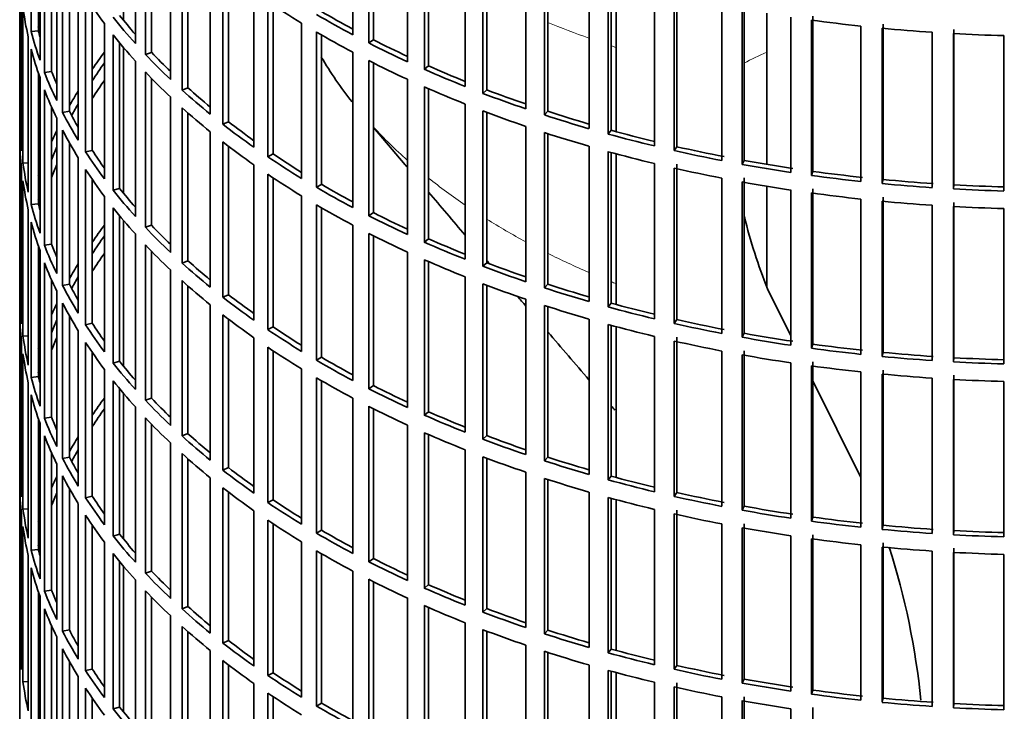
# Model space of a CAD drawing. Header units: millimetres. Extents: x 325 to 1200, y -2135 to 1831.
# Tile 3 of 21: x 907 to 1044, y -1979 to -1882. Entities that reach past the tile are written whole.
import ezdxf

# ---------------------------------------------------------------- set-up
doc = ezdxf.new("R2010")
doc.units = ezdxf.units.MM
for name, color, linetype in [('VSI184-254_GIUNT', 7, 'Continuous'), ('VSI344-454_FILTR', 7, 'Continuous'), ('VSI344-454_SUPPO', 7, 'Continuous')]:
    doc.layers.add(name, color=color, linetype=linetype)

# ---------------------------------------------------------------- blocks, each defined once
blk = doc.blocks.new('SE4')
at = {"layer": 'VSI184-254_GIUNT', "color": 7, "linetype": 'Continuous', "lineweight": 35}
for p, q in [((1011.12, -1881.49), (1011.12, -1902.52)), ((1011.12, -1905.57), (1011.12, -1919.59))]:
    blk.add_line(p, q, dxfattribs=at)
at = {"layer": 'VSI344-454_FILTR', "color": 7, "linetype": 'Continuous', "lineweight": 35}
for p, q in [((907.12, -1740.81), (907.12, -1980.86)), ((908.73, -1884.03), (908.73, -1862.39)), ((923.23, -1885.7), (923.23, -1864.06)), ((953.5, -1884.47), (953.5, -1862.83)), ((955.72, -1885.62), (955.72, -1863.98)), ((956.36, -1885.18), (956.36, -1864.31)), ((909.72, -1883.93), (909.72, -1865.7)), ((909.96, -1888.03), (909.96, -1866.39)), ((924.63, -1887.22), (924.63, -1865.58)), ((925.49, -1886.93), (925.49, -1866.48)), ((961.1, -1888.23), (961.1, -1866.59)), ((910.58, -1889.72), (910.58, -1868.08)), ((963.46, -1889.29), (963.46, -1867.65)), ((964.04, -1888.82), (964.04, -1867.91)), ((928.14, -1890.73), (928.14, -1869.1)), ((911.55, -1889.58), (911.55, -1870.43)), ((929.72, -1892.19), (929.72, -1870.56)), ((969.15, -1891.68), (969.15, -1870.04)), ((971.62, -1892.64), (971.62, -1871)), ((912.28, -1893.66), (912.28, -1872.02)), ((930.55, -1891.87), (930.55, -1871.3)), ((972.15, -1892.15), (972.15, -1871.2)), ((913.1, -1895.31), (913.1, -1873.68)), ((977.59, -1894.79), (977.59, -1873.15)), ((907.13, -1896.6), (907.13, -1874.96)), ((933.66, -1895.56), (933.66, -1873.92)), ((980.17, -1895.65), (980.17, -1874.02)), ((980.64, -1895.14), (980.64, -1874.17)), ((914.05, -1895.13), (914.05, -1875.45)), ((935.41, -1896.95), (935.41, -1875.32)), ((936.2, -1896.6), (936.2, -1875.92)), ((986.38, -1897.56), (986.38, -1875.92)), ((915.27, -1899.18), (915.27, -1877.54)), ((989.06, -1898.31), (989.06, -1876.68)), ((989.47, -1897.79), (989.47, -1876.79)), ((907.38, -1900.66), (907.38, -1879.02)), ((916.29, -1900.79), (916.29, -1879.16)), ((939.74, -1900.16), (939.74, -1878.52)), ((995.49, -1899.97), (995.49, -1878.33)), ((998.25, -1900.61), (998.25, -1878.97)), ((998.59, -1900.07), (998.59, -1878.43)), ((917.22, -1900.58), (917.22, -1880.54)), ((941.66, -1901.47), (941.66, -1879.84)), ((942.4, -1901.09), (942.4, -1880.33)), ((1004.86, -1902), (1004.86, -1880.36)), ((1007.98, -1901.98), (1007.98, -1880.34)), ((907.58, -1902.37), (907.58, -1880.74)), ((1007.7, -1902.53), (1007.7, -1880.9)), ((1017.56, -1903.5), (1017.56, -1881.87)), ((918.93, -1904.56), (918.93, -1882.92)), ((946.37, -1904.49), (946.37, -1882.86)), ((1014.46, -1903.65), (1014.46, -1882.02)), ((1017.36, -1904.07), (1017.36, -1882.43)), ((1024.24, -1904.91), (1024.24, -1883.28)), ((1027.31, -1904.64), (1027.31, -1883)), ((909.72, -1883.93), (908.73, -1884.03)), ((920.14, -1906.13), (920.14, -1884.5)), ((948.44, -1905.73), (948.44, -1884.09)), ((949.13, -1905.32), (949.13, -1884.5)), ((1027.17, -1905.21), (1027.17, -1883.58)), ((1034.14, -1905.78), (1034.14, -1884.14)), ((1037.11, -1905.96), (1037.11, -1884.32)), ((1037.18, -1905.38), (1037.18, -1883.74)), ((1044.12, -1906.24), (1044.12, -1884.6)), ((908.32, -1906.41), (908.32, -1884.78)), ((921.04, -1905.88), (921.04, -1885.61)), ((956.36, -1885.18), (955.72, -1885.62)), ((908.73, -1908.12), (908.73, -1886.48)), ((925.49, -1886.93), (924.63, -1887.22)), ((953.5, -1908.55), (953.5, -1886.92)), ((923.23, -1909.78), (923.23, -1888.15)), ((955.72, -1909.71), (955.72, -1888.07)), ((956.36, -1909.26), (956.36, -1888.39)), ((964.04, -1888.82), (963.46, -1889.29)), ((909.72, -1908.02), (909.72, -1889.79)), ((911.55, -1889.58), (910.58, -1889.72)), ((924.63, -1911.3), (924.63, -1889.67)), ((909.96, -1912.12), (909.96, -1890.48)), ((925.49, -1911.01), (925.49, -1890.57)), ((961.1, -1912.32), (961.1, -1890.68)), ((910.58, -1913.8), (910.58, -1892.17)), ((930.55, -1891.87), (929.72, -1892.19)), ((963.46, -1913.38), (963.46, -1891.74)), ((964.04, -1912.91), (964.04, -1892)), ((972.15, -1892.15), (971.62, -1892.64)), ((928.14, -1914.82), (928.14, -1893.18)), ((969.15, -1915.76), (969.15, -1894.13)), ((911.55, -1913.66), (911.55, -1894.51)), ((914.05, -1895.13), (913.1, -1895.31)), ((929.72, -1916.28), (929.72, -1894.64)), ((930.55, -1915.96), (930.55, -1895.38)), ((971.62, -1916.73), (971.62, -1895.09)), ((972.15, -1916.24), (972.15, -1895.29)), ((980.64, -1895.14), (980.17, -1895.65)), ((907.38, -1896.59), (907.13, -1896.6)), ((912.28, -1917.74), (912.28, -1896.11)), ((936.2, -1896.6), (935.41, -1896.95)), ((913.1, -1919.4), (913.1, -1897.76)), ((933.66, -1919.65), (933.66, -1898.01)), ((977.59, -1918.88), (977.59, -1897.24)), ((980.17, -1919.74), (980.17, -1898.1)), ((980.64, -1919.23), (980.64, -1898.25)), ((989.47, -1897.79), (989.06, -1898.31)), ((907.13, -1920.68), (907.13, -1899.05)), ((914.05, -1919.22), (914.05, -1899.53)), ((935.41, -1921.04), (935.41, -1899.4)), ((917.22, -1900.58), (916.29, -1900.79)), ((936.2, -1920.69), (936.2, -1900.01)), ((942.4, -1901.09), (941.66, -1901.47)), ((986.38, -1921.65), (986.38, -1900.01)), ((989.06, -1922.4), (989.06, -1900.76)), ((989.47, -1921.87), (989.47, -1900.88)), ((998.59, -1900.07), (998.25, -1900.61)), ((908.32, -1902.33), (907.58, -1902.37)), ((915.27, -1923.26), (915.27, -1901.62)), ((995.49, -1924.05), (995.49, -1902.42)), ((998.59, -1924.16), (998.59, -1902.52)), ((1007.98, -1901.98), (1007.7, -1902.53)), ((907.38, -1924.74), (907.38, -1903.11)), ((916.29, -1924.88), (916.29, -1903.24)), ((939.74, -1924.24), (939.74, -1902.6)), ((941.66, -1925.56), (941.66, -1903.92)), ((998.25, -1924.7), (998.25, -1903.06)), ((1017.56, -1903.5), (1017.36, -1904.07)), ((907.58, -1926.46), (907.58, -1904.82)), ((917.22, -1924.66), (917.22, -1904.63)), ((942.4, -1925.17), (942.4, -1904.42)), ((1004.86, -1926.09), (1004.86, -1904.45)), ((1007.7, -1926.62), (1007.7, -1904.98)), ((1007.98, -1926.06), (1007.98, -1904.43)), ((1027.31, -1904.64), (1027.17, -1905.21)), ((921.04, -1905.88), (920.14, -1906.13)), ((949.13, -1905.32), (948.44, -1905.73)), ((1014.46, -1927.74), (1014.46, -1906.1)), ((1017.36, -1928.16), (1017.36, -1906.52)), ((1017.56, -1927.59), (1017.56, -1905.95)), ((1037.18, -1905.38), (1037.11, -1905.96)), ((909.72, -1908.02), (908.73, -1908.12)), ((918.93, -1928.65), (918.93, -1907.01)), ((946.37, -1928.58), (946.37, -1906.94)), ((1024.24, -1929), (1024.24, -1907.36)), ((1027.17, -1929.3), (1027.17, -1907.66)), ((1027.31, -1928.73), (1027.31, -1907.09)), ((1037.18, -1929.47), (1037.18, -1907.83)), ((908.32, -1930.5), (908.32, -1908.86)), ((920.14, -1930.22), (920.14, -1908.58)), ((948.44, -1929.82), (948.44, -1908.18)), ((949.13, -1929.4), (949.13, -1908.58)), ((956.36, -1909.26), (955.72, -1909.71)), ((1034.14, -1929.86), (1034.14, -1908.23)), ((1037.11, -1930.04), (1037.11, -1908.41)), ((1044.12, -1930.33), (1044.12, -1908.69)), ((908.73, -1932.21), (908.73, -1910.57)), ((921.04, -1929.97), (921.04, -1909.69)), ((925.49, -1911.01), (924.63, -1911.3)), ((953.5, -1932.64), (953.5, -1911)), ((923.23, -1933.87), (923.23, -1912.23)), ((955.72, -1933.79), (955.72, -1912.15)), ((956.36, -1933.35), (956.36, -1912.48)), ((964.04, -1912.91), (963.46, -1913.38)), ((909.72, -1932.1), (909.72, -1913.88)), ((909.96, -1936.21), (909.96, -1914.57)), ((911.55, -1913.66), (910.58, -1913.8)), ((924.63, -1935.39), (924.63, -1913.75)), ((925.49, -1935.1), (925.49, -1914.66)), ((961.1, -1936.4), (961.1, -1914.77)), ((910.58, -1937.89), (910.58, -1916.25)), ((930.55, -1915.96), (929.72, -1916.28)), ((963.46, -1937.46), (963.46, -1915.83)), ((964.04, -1937), (964.04, -1916.08)), ((972.15, -1916.24), (971.62, -1916.73)), ((928.14, -1938.91), (928.14, -1917.27)), ((911.55, -1937.75), (911.55, -1918.6)), ((929.72, -1940.37), (929.72, -1918.73)), ((969.15, -1939.85), (969.15, -1918.21)), ((912.28, -1941.83), (912.28, -1920.19)), ((914.05, -1919.22), (913.1, -1919.4)), ((930.55, -1940.04), (930.55, -1919.47)), ((971.62, -1940.81), (971.62, -1919.18)), ((972.15, -1940.32), (972.15, -1919.38)), ((980.64, -1919.23), (980.17, -1919.74)), ((907.38, -1920.68), (907.13, -1920.68)), ((936.2, -1920.69), (935.41, -1921.04)), ((977.59, -1942.97), (977.59, -1921.33)), ((913.1, -1943.49), (913.1, -1921.85)), ((933.66, -1943.73), (933.66, -1922.1)), ((980.17, -1943.83), (980.17, -1922.19)), ((980.64, -1943.32), (980.64, -1922.34)), ((989.47, -1921.87), (989.06, -1922.4)), ((907.13, -1944.77), (907.13, -1923.13)), ((914.05, -1943.31), (914.05, -1923.62)), ((935.41, -1945.13), (935.41, -1923.49)), ((936.2, -1944.77), (936.2, -1924.1)), ((986.38, -1945.73), (986.38, -1924.1)), ((998.59, -1924.16), (998.25, -1924.7)), ((915.27, -1947.35), (915.27, -1925.71)), ((917.22, -1924.66), (916.29, -1924.88)), ((942.4, -1925.17), (941.66, -1925.56)), ((989.06, -1946.49), (989.06, -1924.85)), ((989.47, -1945.96), (989.47, -1924.96)), ((907.38, -1948.83), (907.38, -1927.19)), ((908.32, -1926.42), (907.58, -1926.46)), ((939.74, -1948.33), (939.74, -1926.69)), ((995.49, -1948.14), (995.49, -1926.5)), ((998.25, -1948.78), (998.25, -1927.15)), ((998.59, -1948.24), (998.59, -1926.61)), ((1007.98, -1926.06), (1007.7, -1926.62)), ((916.29, -1948.97), (916.29, -1927.33)), ((941.66, -1949.65), (941.66, -1928.01)), ((942.4, -1949.26), (942.4, -1928.51)), ((1004.86, -1950.17), (1004.86, -1928.54)), ((1007.98, -1950.15), (1007.98, -1928.51)), ((1017.56, -1927.59), (1017.36, -1928.16)), ((907.58, -1950.55), (907.58, -1928.91)), ((917.22, -1948.75), (917.22, -1928.72)), ((921.04, -1929.97), (920.14, -1930.22)), ((949.13, -1929.4), (948.44, -1929.82)), ((1007.7, -1950.71), (1007.7, -1929.07)), ((1027.31, -1928.73), (1027.17, -1929.3)), ((1037.18, -1929.47), (1037.11, -1930.04)), ((918.93, -1952.73), (918.93, -1931.1)), ((946.37, -1952.67), (946.37, -1931.03)), ((1014.46, -1951.83), (1014.46, -1930.19)), ((1017.36, -1952.24), (1017.36, -1930.61)), ((1017.56, -1951.68), (1017.56, -1930.04)), ((1027.31, -1952.81), (1027.31, -1931.18)), ((909.72, -1932.1), (908.73, -1932.21)), ((920.14, -1954.31), (920.14, -1932.67)), ((948.44, -1953.9), (948.44, -1932.27)), ((949.13, -1953.49), (949.13, -1932.67)), ((1024.24, -1953.09), (1024.24, -1931.45)), ((1027.17, -1953.39), (1027.17, -1931.75)), ((1034.14, -1953.95), (1034.14, -1932.31)), ((1037.11, -1954.13), (1037.11, -1932.49)), ((1037.18, -1953.55), (1037.18, -1931.92)), ((908.32, -1954.59), (908.32, -1932.95)), ((921.04, -1954.05), (921.04, -1933.78)), ((956.36, -1933.35), (955.72, -1933.79)), ((1044.12, -1954.41), (1044.12, -1932.78)), ((908.73, -1956.29), (908.73, -1934.65)), ((925.49, -1935.1), (924.63, -1935.39)), ((953.5, -1956.73), (953.5, -1935.09)), ((923.23, -1957.96), (923.23, -1936.32)), ((955.72, -1957.88), (955.72, -1936.24)), ((956.36, -1957.44), (956.36, -1936.57)), ((909.72, -1956.19), (909.72, -1937.96)), ((911.55, -1937.75), (910.58, -1937.89)), ((924.63, -1959.48), (924.63, -1937.84)), ((964.04, -1937), (963.46, -1937.46)), ((909.96, -1960.29), (909.96, -1938.65)), ((925.49, -1959.19), (925.49, -1938.74)), ((961.1, -1960.49), (961.1, -1938.85)), ((910.58, -1961.98), (910.58, -1940.34)), ((930.55, -1940.04), (929.72, -1940.37)), ((963.46, -1961.55), (963.46, -1939.91)), ((964.04, -1961.08), (964.04, -1940.17)), ((972.15, -1940.32), (971.62, -1940.81)), ((928.14, -1962.99), (928.14, -1941.36)), ((969.15, -1963.94), (969.15, -1942.3)), ((911.55, -1961.84), (911.55, -1942.69)), ((914.05, -1943.31), (913.1, -1943.49)), ((929.72, -1964.45), (929.72, -1942.82)), ((930.55, -1964.13), (930.55, -1943.56)), ((971.62, -1964.9), (971.62, -1943.26)), ((972.15, -1964.41), (972.15, -1943.46)), ((980.64, -1943.32), (980.17, -1943.83)), ((907.38, -1944.77), (907.13, -1944.77)), ((912.28, -1965.92), (912.28, -1944.28)), ((936.2, -1944.77), (935.41, -1945.13)), ((913.1, -1967.57), (913.1, -1945.94)), ((933.66, -1967.82), (933.66, -1946.18)), ((977.59, -1967.05), (977.59, -1945.41)), ((980.17, -1967.91), (980.17, -1946.28)), ((989.47, -1945.96), (989.06, -1946.49)), ((907.13, -1968.86), (907.13, -1947.22)), ((914.05, -1967.39), (914.05, -1947.71)), ((935.41, -1969.21), (935.41, -1947.58)), ((980.64, -1967.4), (980.64, -1946.43)), ((917.22, -1948.75), (916.29, -1948.97)), ((936.2, -1968.86), (936.2, -1948.18)), ((986.38, -1969.82), (986.38, -1948.18)), ((989.06, -1970.57), (989.06, -1948.94)), ((989.47, -1970.05), (989.47, -1949.05)), ((998.59, -1948.24), (998.25, -1948.78)), ((908.32, -1950.5), (907.58, -1950.55)), ((915.27, -1971.44), (915.27, -1949.8)), ((942.4, -1949.26), (941.66, -1949.65)), ((1007.98, -1950.15), (1007.7, -1950.71)), ((907.38, -1972.92), (907.38, -1951.28)), ((916.29, -1973.05), (916.29, -1951.42)), ((939.74, -1972.42), (939.74, -1950.78)), ((995.49, -1972.23), (995.49, -1950.59)), ((998.25, -1972.87), (998.25, -1951.23)), ((998.59, -1972.33), (998.59, -1950.69)), ((1017.56, -1951.68), (1017.36, -1952.24)), ((907.58, -1974.63), (907.58, -1953)), ((917.22, -1972.84), (917.22, -1952.8)), ((941.66, -1973.73), (941.66, -1952.1)), ((942.4, -1973.35), (942.4, -1952.59)), ((1004.86, -1974.26), (1004.86, -1952.62)), ((1007.7, -1974.79), (1007.7, -1953.16)), ((1007.98, -1974.24), (1007.98, -1952.6)), ((1027.31, -1952.81), (1027.17, -1953.39)), ((921.04, -1954.05), (920.14, -1954.31)), ((949.13, -1953.49), (948.44, -1953.9)), ((1014.46, -1975.91), (1014.46, -1954.28)), ((1017.56, -1975.76), (1017.56, -1954.13)), ((1037.18, -1953.55), (1037.11, -1954.13)), ((918.93, -1976.82), (918.93, -1955.18)), ((946.37, -1976.75), (946.37, -1955.12)), ((1017.36, -1976.33), (1017.36, -1954.69)), ((1024.24, -1977.17), (1024.24, -1955.54)), ((1027.17, -1977.47), (1027.17, -1955.84)), ((1027.31, -1976.9), (1027.31, -1955.26)), ((1037.18, -1977.64), (1037.18, -1956)), ((908.32, -1978.67), (908.32, -1957.04)), ((909.72, -1956.19), (908.73, -1956.29)), ((920.14, -1978.39), (920.14, -1956.76)), ((948.44, -1977.99), (948.44, -1956.35)), ((949.13, -1977.58), (949.13, -1956.76)), ((1034.14, -1978.04), (1034.14, -1956.4)), ((1037.11, -1978.22), (1037.11, -1956.58)), ((1044.12, -1978.5), (1044.12, -1956.86)), ((908.73, -1980.38), (908.73, -1958.74)), ((921.04, -1978.14), (921.04, -1957.87)), ((956.36, -1957.44), (955.72, -1957.88)), ((925.49, -1959.19), (924.63, -1959.48)), ((953.5, -1980.81), (953.5, -1959.18)), ((923.23, -1982.04), (923.23, -1960.41)), ((955.72, -1981.96), (955.72, -1960.33)), ((956.36, -1981.52), (956.36, -1960.65)), ((964.04, -1961.08), (963.46, -1961.55)), ((909.72, -1980.28), (909.72, -1962.05)), ((909.96, -1984.38), (909.96, -1962.74)), ((911.55, -1961.84), (910.58, -1961.98)), ((924.63, -1983.56), (924.63, -1961.93)), ((925.49, -1983.27), (925.49, -1962.83)), ((930.55, -1964.13), (929.72, -1964.45)), ((961.1, -1984.58), (961.1, -1962.94)), ((963.46, -1985.64), (963.46, -1964)), ((910.58, -1986.06), (910.58, -1964.43)), ((928.14, -1987.08), (928.14, -1965.44)), ((964.04, -1985.17), (964.04, -1964.26)), ((972.15, -1964.41), (971.62, -1964.9)), ((911.55, -1985.92), (911.55, -1966.77)), ((929.72, -1988.54), (929.72, -1966.9)), ((969.15, -1988.02), (969.15, -1966.39)), ((914.05, -1967.39), (913.1, -1967.57)), ((930.55, -1988.22), (930.55, -1967.64)), ((971.62, -1988.99), (971.62, -1967.35)), ((972.15, -1988.5), (972.15, -1967.55)), ((980.64, -1967.4), (980.17, -1967.91)), ((907.38, -1968.85), (907.13, -1968.86)), ((912.28, -1990), (912.28, -1968.37)), ((936.2, -1968.86), (935.41, -1969.21)), ((977.59, -1991.14), (977.59, -1969.5)), ((913.1, -1991.66), (913.1, -1970.02)), ((933.66, -1991.91), (933.66, -1970.27)), ((980.17, -1992), (980.17, -1970.36)), ((980.64, -1991.49), (980.64, -1970.51)), ((989.47, -1970.05), (989.06, -1970.57)), ((914.05, -1991.48), (914.05, -1971.79)), ((935.41, -1993.3), (935.41, -1971.66)), ((936.2, -1992.95), (936.2, -1972.27)), ((986.38, -1993.91), (986.38, -1972.27)), ((998.59, -1972.33), (998.25, -1972.87)), ((917.22, -1972.84), (916.29, -1973.05)), ((942.4, -1973.35), (941.66, -1973.73)), ((989.06, -1994.66), (989.06, -1973.02)), ((989.47, -1994.13), (989.47, -1973.14)), ((908.32, -1974.59), (907.58, -1974.63)), ((915.27, -1995.52), (915.27, -1973.88)), ((939.74, -1996.5), (939.74, -1974.86)), ((995.49, -1996.31), (995.49, -1974.68)), ((998.59, -1996.42), (998.59, -1974.78)), ((1007.98, -1974.24), (1007.7, -1974.79)), ((916.29, -1997.14), (916.29, -1975.5)), ((941.66, -1997.82), (941.66, -1976.18)), ((998.25, -1996.96), (998.25, -1975.32)), ((1017.56, -1975.76), (1017.36, -1976.33)), ((917.22, -1996.92), (917.22, -1976.89)), ((942.4, -1997.43), (942.4, -1976.68)), ((949.13, -1977.58), (948.44, -1977.99)), ((1004.86, -1998.35), (1004.86, -1976.71)), ((1007.7, -1998.88), (1007.7, -1977.24)), ((1007.98, -1998.32), (1007.98, -1976.69)), ((1027.31, -1976.9), (1027.17, -1977.47)), ((1037.18, -1977.64), (1037.11, -1978.22)), ((921.04, -1978.14), (920.14, -1978.39)), ((1014.46, -2000), (1014.46, -1978.36)), ((1017.56, -1999.85), (1017.56, -1978.21))]:
    blk.add_line(p, q, dxfattribs=at)
for centre, major_axis, start_param, end_param in [((1050.62, -1850.01), (-143.5, 0), 0.359458, 0.408487), ((1050.62, -1825.93), (-143.5, 0), 0.708524, 0.757553), ((1050.62, -1874.1), (-143.5, 0), 0.080205, 0.129234), ((1050.62, -1847.56), (-142.5, 0), 0.429099, 0.464583), ((1050.62, -1823.48), (-143.5, 0), 0.778337, 0.827366), ((1050.62, -1823.48), (-142.5, 0), 0.778165, 0.820895), ((1050.62, -1895.74), (-142.5, 0), -0.160582, -0.149846), ((1050.62, -1847.56), (-143.5, 0), 0.429271, 0.4783), ((1050.62, -1801.84), (-143.5, 0), 1.336842, 1.385871), ((1050.62, -1871.65), (-143.5, 0), 0.150018, 0.199048), ((1050.62, -1871.65), (-142.5, 0), 0.149846, 0.160582), ((1050.62, -1850.01), (-143.5, 0), 0.429271, 0.4783), ((1050.62, -1825.93), (-143.5, 0), 0.778337, 0.827366), ((1050.62, -1801.84), (-143.5, 0), 1.406655, 1.455685), ((1050.62, -1801.84), (-143.5, 0), 1.476469, 1.525498), ((1050.62, -1823.48), (-143.5, 0), 0.84815, 0.897179), ((1050.62, -1823.48), (-142.5, 0), 0.847978, 0.891566), ((1050.62, -1874.1), (-143.5, 0), 0.150018, 0.199048), ((1050.62, -1919.82), (-143.5, 0), -0.408487, -0.377404), ((1050.62, -1847.56), (-143.5, 0), 0.499084, 0.548113), ((1050.62, -1847.56), (-142.5, 0), 0.498912, 0.536508), ((1050.62, -1919.82), (-142.5, 0), -0.391958, -0.359286), ((1050.62, -1825.93), (-143.5, 0), 0.84815, 0.897179), ((1050.62, -1823.48), (-142.5, 0), 0.917791, 0.962144), ((1050.62, -1871.65), (-143.5, 0), 0.219831, 0.268861), ((1050.62, -1871.65), (-142.5, 0), 0.219659, 0.242088), ((1050.62, -1850.01), (-143.5, 0), 0.499084, 0.548113), ((1050.62, -1823.48), (-143.5, 0), 0.917963, 0.966992), ((1050.62, -1922.27), (-142.5, 0), -0.391958, -0.359286), ((1050.62, -1874.1), (-143.5, 0), 0.219831, 0.268861), ((1050.62, -1919.82), (-143.5, 0), -0.338674, -0.312019), ((1050.62, -1847.56), (-143.5, 0), 0.568897, 0.617927), ((1050.62, -1847.56), (-142.5, 0), 0.568725, 0.607984), ((1050.62, -1825.93), (-143.5, 0), 0.917963, 0.966992), ((1050.62, -1823.48), (-143.5, 0), 0.987776, 1.036806), ((1050.62, -1823.48), (-142.5, 0), 0.987604, 1.032651), ((1050.62, -1919.82), (-142.5, 0), -0.318152, -0.297119), ((1050.62, -1871.65), (-143.5, 0), 0.289645, 0.338674), ((1050.62, -1871.65), (-142.5, 0), 0.289473, 0.318152), ((1050.62, -1850.01), (-143.5, 0), 0.568897, 0.617927), ((1050.62, -1825.93), (-143.5, 0), 0.987776, 1.036806), ((1050.62, -1823.48), (-143.5, 0), 1.057589, 1.106619), ((1050.62, -1823.48), (-142.5, 0), 1.057417, 1.103102), ((1050.62, -1895.74), (-143.5, 0), 0.010392, 0.059421), ((1050.62, -1847.56), (-143.5, 0), 0.63871, 0.68774), ((1050.62, -1847.56), (-142.5, 0), 0.638538, 0.679153), ((1050.62, -1919.82), (-143.5, 0), -0.268861, -0.248955), ((1050.62, -1874.1), (-143.5, 0), 0.289645, 0.338674), ((1050.62, -1825.93), (-143.5, 0), 1.057589, 1.106619), ((1050.62, -1823.48), (-143.5, 0), 1.127403, 1.176432), ((1050.62, -1823.48), (-142.5, 0), 1.127231, 1.17351), ((1050.62, -1898.19), (-143.5, 0), 0.010392, 0.059421), ((1050.62, -1850.01), (-143.5, 0), 0.63871, 0.68774), ((1050.62, -1919.82), (-142.5, 0), -0.242088, -0.219659), ((1050.62, -1871.65), (-143.5, 0), 0.359458, 0.408487), ((1050.62, -1871.65), (-142.5, 0), 0.359286, 0.391958), ((1050.62, -1847.56), (-142.5, 0), 0.708352, 0.750104), ((1050.62, -1825.93), (-143.5, 0), 1.127403, 1.176432), ((1050.62, -1823.48), (-143.5, 0), 1.197216, 1.246245), ((1050.62, -1823.48), (-142.5, 0), 1.197044, 1.246417), ((1050.62, -1895.74), (-143.5, 0), 0.080205, 0.129234), ((1050.62, -1922.27), (-142.5, 0), -0.242088, -0.219659), ((1050.62, -1847.56), (-143.5, 0), 0.708524, 0.757553), ((1050.62, -1823.48), (-143.5, 0), 1.267029, 1.316058), ((1050.62, -1823.48), (-142.5, 0), 1.266857, 1.31623), ((1050.62, -1919.82), (-143.5, 0), -0.199048, -0.190533), ((1050.62, -1874.1), (-143.5, 0), 0.359458, 0.408487), ((1050.62, -1850.01), (-143.5, 0), 0.708524, 0.757553), ((1050.62, -1825.93), (-143.5, 0), 1.197216, 1.246245), ((1050.62, -1823.48), (-142.5, 0), 1.33667, 1.386044), ((1050.62, -1898.19), (-143.5, 0), 0.080205, 0.129234), ((1050.62, -1825.93), (-143.5, 0), 1.267029, 1.316058), ((1050.62, -1823.48), (-143.5, 0), 1.336842, 1.385871), ((1050.62, -1823.48), (-143.5, 0), 1.406655, 1.455685), ((1050.62, -1823.48), (-142.5, 0), 1.406483, 1.455857), ((1050.62, -1871.65), (-143.5, 0), 0.429271, 0.4783), ((1050.62, -1871.65), (-142.5, 0), 0.429099, 0.464583), ((1050.62, -1847.56), (-143.5, 0), 0.778337, 0.827366), ((1050.62, -1847.56), (-142.5, 0), 0.778165, 0.820895), ((1050.62, -1825.93), (-143.5, 0), 1.336842, 1.385871), ((1050.62, -1823.48), (-143.5, 0), 1.476469, 1.525498), ((1050.62, -1823.48), (-142.5, 0), 1.476296, 1.52567), ((1050.62, -1919.82), (-142.5, 0), -0.160582, -0.149846), ((1050.62, -1895.74), (-142.5, 0), 0.149846, 0.160582), ((1050.62, -1825.93), (-143.5, 0), 1.406655, 1.455685), ((1050.62, -1895.74), (-143.5, 0), 0.150018, 0.199048), ((1050.62, -1874.1), (-143.5, 0), 0.429271, 0.4783), ((1050.62, -1850.01), (-143.5, 0), 0.778337, 0.827366), ((1050.62, -1847.56), (-142.5, 0), 0.847978, 0.891566), ((1050.62, -1825.93), (-143.5, 0), 1.476469, 1.525498), ((1050.62, -1898.19), (-143.5, 0), 0.150018, 0.199048), ((1050.62, -1847.56), (-143.5, 0), 0.84815, 0.897179), ((1050.62, -1943.91), (-143.5, 0), -0.408487, -0.377404), ((1050.62, -1871.65), (-143.5, 0), 0.499084, 0.548113), ((1050.62, -1871.65), (-142.5, 0), 0.498912, 0.536508), ((1050.62, -1943.91), (-142.5, 0), -0.391958, -0.359286), ((1050.62, -1850.01), (-143.5, 0), 0.84815, 0.897179), ((1050.62, -1847.56), (-143.5, 0), 0.917963, 0.966992), ((1050.62, -1847.56), (-142.5, 0), 0.917791, 0.962144), ((1050.62, -1895.74), (-143.5, 0), 0.219831, 0.268861), ((1050.62, -1895.74), (-142.5, 0), 0.219659, 0.242088), ((1050.62, -1874.1), (-143.5, 0), 0.499084, 0.548113), ((1050.62, -1898.19), (-143.5, 0), 0.219831, 0.268861), ((1050.62, -1946.36), (-142.5, 0), -0.391958, -0.359286), ((1050.62, -1871.65), (-142.5, 0), 0.568725, 0.607984), ((1050.62, -1850.01), (-143.5, 0), 0.917963, 0.966992), ((1050.62, -1847.56), (-142.5, 0), 0.987604, 1.032651), ((1050.62, -1943.91), (-143.5, 0), -0.338674, -0.312019), ((1050.62, -1871.65), (-143.5, 0), 0.568897, 0.617927), ((1050.62, -1847.56), (-143.5, 0), 0.987776, 1.036806), ((1050.62, -1943.91), (-142.5, 0), -0.318152, -0.297119), ((1050.62, -1874.1), (-143.5, 0), 0.568897, 0.617927), ((1050.62, -1895.74), (-143.5, 0), 0.289645, 0.338674), ((1050.62, -1895.74), (-142.5, 0), 0.289473, 0.318152), ((1050.62, -1850.01), (-143.5, 0), 0.987776, 1.036806), ((1050.62, -1847.56), (-143.5, 0), 1.057589, 1.106619), ((1050.62, -1847.56), (-142.5, 0), 1.057417, 1.103102), ((1050.62, -1919.82), (-143.5, 0), 0.010392, 0.059421), ((1050.62, -1871.65), (-143.5, 0), 0.63871, 0.68774), ((1050.62, -1871.65), (-142.5, 0), 0.638538, 0.679153), ((1050.62, -1943.91), (-143.5, 0), -0.268861, -0.248955), ((1050.62, -1898.19), (-143.5, 0), 0.289645, 0.338674), ((1050.62, -1850.01), (-143.5, 0), 1.057589, 1.106619), ((1050.62, -1847.56), (-143.5, 0), 1.127403, 1.176432), ((1050.62, -1847.56), (-142.5, 0), 1.127231, 1.17351), ((1050.62, -1922.27), (-143.5, 0), 0.010392, 0.059421), ((1050.62, -1943.91), (-142.5, 0), -0.242088, -0.219659), ((1050.62, -1874.1), (-143.5, 0), 0.63871, 0.68774), ((1050.62, -1847.56), (-142.5, 0), 1.197044, 1.246417), ((1050.62, -1895.74), (-143.5, 0), 0.359458, 0.408487), ((1050.62, -1895.74), (-142.5, 0), 0.359286, 0.391958), ((1050.62, -1871.65), (-143.5, 0), 0.708524, 0.757553), ((1050.62, -1871.65), (-142.5, 0), 0.708352, 0.750104), ((1050.62, -1850.01), (-143.5, 0), 1.127403, 1.176432), ((1050.62, -1847.56), (-143.5, 0), 1.197216, 1.246245), ((1050.62, -1919.82), (-143.5, 0), 0.080205, 0.129234), ((1050.62, -1946.36), (-142.5, 0), -0.242088, -0.219659), ((1050.62, -1850.01), (-143.5, 0), 1.197216, 1.246245), ((1050.62, -1847.56), (-143.5, 0), 1.267029, 1.316058), ((1050.62, -1847.56), (-142.5, 0), 1.266857, 1.31623), ((1050.62, -1943.91), (-143.5, 0), -0.199048, -0.190533), ((1050.62, -1898.19), (-143.5, 0), 0.359458, 0.408487), ((1050.62, -1874.1), (-143.5, 0), 0.708524, 0.757553), ((1050.62, -1847.56), (-143.5, 0), 1.336842, 1.385871), ((1050.62, -1847.56), (-142.5, 0), 1.33667, 1.386044), ((1050.62, -1922.27), (-143.5, 0), 0.080205, 0.129234), ((1050.62, -1895.74), (-142.5, 0), 0.429099, 0.464583), ((1050.62, -1871.65), (-143.5, 0), 0.778337, 0.827366), ((1050.62, -1871.65), (-142.5, 0), 0.778165, 0.820895), ((1050.62, -1850.01), (-143.5, 0), 1.267029, 1.316058), ((1050.62, -1847.56), (-143.5, 0), 1.406655, 1.455685), ((1050.62, -1847.56), (-142.5, 0), 1.406483, 1.455857), ((1050.62, -1847.56), (-142.5, 0), 1.476296, 1.52567), ((1050.62, -1943.91), (-142.5, 0), -0.160582, -0.149846), ((1050.62, -1895.74), (-143.5, 0), 0.429271, 0.4783), ((1050.62, -1850.01), (-143.5, 0), 1.336842, 1.385871), ((1050.62, -1847.56), (-143.5, 0), 1.476469, 1.525498), ((1050.62, -1919.82), (-143.5, 0), 0.150018, 0.199048), ((1050.62, -1919.82), (-142.5, 0), 0.149846, 0.160582), ((1050.62, -1898.19), (-143.5, 0), 0.429271, 0.4783), ((1050.62, -1874.1), (-143.5, 0), 0.778337, 0.827366), ((1050.62, -1850.01), (-143.5, 0), 1.406655, 1.455685), ((1050.62, -1850.01), (-143.5, 0), 1.476469, 1.525498), ((1050.62, -1871.65), (-143.5, 0), 0.84815, 0.897179), ((1050.62, -1871.65), (-142.5, 0), 0.847978, 0.891566), ((1050.62, -1922.27), (-143.5, 0), 0.150018, 0.199048), ((1050.62, -1968), (-143.5, 0), -0.408487, -0.377404), ((1050.62, -1895.74), (-143.5, 0), 0.499084, 0.548113), ((1050.62, -1895.74), (-142.5, 0), 0.498912, 0.536508), ((1050.62, -1968), (-142.5, 0), -0.391958, -0.359286), ((1050.62, -1874.1), (-143.5, 0), 0.84815, 0.897179), ((1050.62, -1919.82), (-143.5, 0), 0.219831, 0.268861), ((1050.62, -1919.82), (-142.5, 0), 0.219659, 0.242088), ((1050.62, -1898.19), (-143.5, 0), 0.499084, 0.548113), ((1050.62, -1871.65), (-143.5, 0), 0.917963, 0.966992), ((1050.62, -1871.65), (-142.5, 0), 0.917791, 0.962144), ((1050.62, -1922.27), (-143.5, 0), 0.219831, 0.268861), ((1050.62, -1968), (-143.5, 0), -0.338674, -0.312019), ((1050.62, -1895.74), (-143.5, 0), 0.568897, 0.617927), ((1050.62, -1895.74), (-142.5, 0), 0.568725, 0.607984), ((1050.62, -1874.1), (-143.5, 0), 0.917963, 0.966992), ((1050.62, -1871.65), (-143.5, 0), 0.987776, 1.036806), ((1050.62, -1871.65), (-142.5, 0), 0.987604, 1.032651), ((1050.62, -1968), (-142.5, 0), -0.318152, -0.297119), ((1050.62, -1919.82), (-143.5, 0), 0.289645, 0.338674), ((1050.62, -1919.82), (-142.5, 0), 0.289473, 0.318152), ((1050.62, -1898.19), (-143.5, 0), 0.568897, 0.617927), ((1050.62, -1874.1), (-143.5, 0), 0.987776, 1.036806), ((1050.62, -1871.65), (-142.5, 0), 1.057417, 1.103102), ((1050.62, -1943.91), (-143.5, 0), 0.010392, 0.059421), ((1050.62, -1895.74), (-142.5, 0), 0.638538, 0.679153), ((1050.62, -1871.65), (-143.5, 0), 1.057589, 1.106619), ((1050.62, -1968), (-143.5, 0), -0.268861, -0.248955), ((1050.62, -1922.27), (-143.5, 0), 0.289645, 0.338674), ((1050.62, -1895.74), (-143.5, 0), 0.63871, 0.68774), ((1050.62, -1874.1), (-143.5, 0), 1.057589, 1.106619), ((1050.62, -1871.65), (-142.5, 0), 1.127231, 1.17351), ((1050.62, -1946.36), (-143.5, 0), 0.010392, 0.059421), ((1050.62, -1898.19), (-143.5, 0), 0.63871, 0.68774), ((1050.62, -1871.65), (-143.5, 0), 1.127403, 1.176432), ((1050.62, -1968), (-142.5, 0), -0.242088, -0.219659), ((1050.62, -1919.82), (-143.5, 0), 0.359458, 0.408487), ((1050.62, -1919.82), (-142.5, 0), 0.359286, 0.391958), ((1050.62, -1874.1), (-143.5, 0), 1.127403, 1.176432), ((1050.62, -1871.65), (-143.5, 0), 1.197216, 1.246245), ((1050.62, -1871.65), (-142.5, 0), 1.197044, 1.246417), ((1050.62, -1895.74), (-143.5, 0), 0.708524, 0.757553), ((1050.62, -1895.74), (-142.5, 0), 0.708352, 0.750104), ((1050.62, -1871.65), (-142.5, 0), 1.266857, 1.31623), ((1050.62, -1943.91), (-143.5, 0), 0.080205, 0.129234), ((1050.62, -1968), (-143.5, 0), -0.199048, -0.190533), ((1050.62, -1922.27), (-143.5, 0), 0.359458, 0.408487), ((1050.62, -1874.1), (-143.5, 0), 1.197216, 1.246245), ((1050.62, -1871.65), (-143.5, 0), 1.267029, 1.316058), ((1050.62, -1871.65), (-142.5, 0), 1.33667, 1.386044), ((1050.62, -1946.36), (-143.5, 0), 0.080205, 0.129234), ((1050.62, -1898.19), (-143.5, 0), 0.708524, 0.757553), ((1050.62, -1874.1), (-143.5, 0), 1.267029, 1.316058), ((1050.62, -1871.65), (-143.5, 0), 1.336842, 1.385871), ((1050.62, -1871.65), (-142.5, 0), 1.406483, 1.455857), ((1050.62, -1919.82), (-143.5, 0), 0.429271, 0.4783), ((1050.62, -1919.82), (-142.5, 0), 0.429099, 0.464583), ((1050.62, -1895.74), (-143.5, 0), 0.778337, 0.827366), ((1050.62, -1895.74), (-142.5, 0), 0.778165, 0.820895), ((1050.62, -1871.65), (-143.5, 0), 1.406655, 1.455685), ((1050.62, -1871.65), (-143.5, 0), 1.476469, 1.525498), ((1050.62, -1871.65), (-142.5, 0), 1.476296, 1.52567), ((1050.62, -1968), (-142.5, 0), -0.160582, -0.149846), ((1050.62, -1874.1), (-143.5, 0), 1.336842, 1.385871), ((1050.62, -1874.1), (-143.5, 0), 1.406655, 1.455685), ((1050.62, -1943.91), (-143.5, 0), 0.150018, 0.199048), ((1050.62, -1943.91), (-142.5, 0), 0.149846, 0.160582), ((1050.62, -1922.27), (-143.5, 0), 0.429271, 0.4783), ((1050.62, -1898.19), (-143.5, 0), 0.778337, 0.827366), ((1050.62, -1874.1), (-143.5, 0), 1.476469, 1.525498), ((1050.62, -1946.36), (-143.5, 0), 0.150018, 0.199048), ((1050.62, -1895.74), (-143.5, 0), 0.84815, 0.897179), ((1050.62, -1895.74), (-142.5, 0), 0.847978, 0.891566), ((1050.62, -1919.82), (-143.5, 0), 0.499084, 0.548113), ((1050.62, -1919.82), (-142.5, 0), 0.498912, 0.536508), ((1050.62, -1898.19), (-143.5, 0), 0.84815, 0.897179), ((1050.62, -1895.74), (-142.5, 0), 0.917791, 0.962144), ((1050.62, -1943.91), (-143.5, 0), 0.219831, 0.268861), ((1050.62, -1943.91), (-142.5, 0), 0.219659, 0.242088), ((1050.62, -1922.27), (-143.5, 0), 0.499084, 0.548113), ((1050.62, -1895.74), (-143.5, 0), 0.917963, 0.966992), ((1050.62, -1919.82), (-142.5, 0), 0.568725, 0.607984), ((1050.62, -1898.19), (-143.5, 0), 0.917963, 0.966992), ((1050.62, -1946.36), (-143.5, 0), 0.219831, 0.268861), ((1050.62, -1919.82), (-143.5, 0), 0.568897, 0.617927), ((1050.62, -1895.74), (-143.5, 0), 0.987776, 1.036806), ((1050.62, -1895.74), (-142.5, 0), 0.987604, 1.032651), ((1050.62, -1922.27), (-143.5, 0), 0.568897, 0.617927), ((1050.62, -1943.91), (-143.5, 0), 0.289645, 0.338674), ((1050.62, -1943.91), (-142.5, 0), 0.289473, 0.318152), ((1050.62, -1898.19), (-143.5, 0), 0.987776, 1.036806), ((1050.62, -1895.74), (-143.5, 0), 1.057589, 1.106619), ((1050.62, -1895.74), (-142.5, 0), 1.057417, 1.103102), ((1050.62, -1968), (-143.5, 0), 0.010392, 0.059421), ((1050.62, -1919.82), (-143.5, 0), 0.63871, 0.68774), ((1050.62, -1919.82), (-142.5, 0), 0.638538, 0.679153), ((1050.62, -1946.36), (-143.5, 0), 0.289645, 0.338674), ((1050.62, -1898.19), (-143.5, 0), 1.057589, 1.106619), ((1050.62, -1895.74), (-143.5, 0), 1.127403, 1.176432), ((1050.62, -1895.74), (-142.5, 0), 1.127231, 1.17351), ((1050.62, -1922.27), (-143.5, 0), 0.63871, 0.68774), ((1050.62, -1895.74), (-142.5, 0), 1.197044, 1.246417), ((1050.62, -1943.91), (-143.5, 0), 0.359458, 0.408487), ((1050.62, -1943.91), (-142.5, 0), 0.359286, 0.391958), ((1050.62, -1919.82), (-143.5, 0), 0.708524, 0.757553), ((1050.62, -1919.82), (-142.5, 0), 0.708352, 0.750104), ((1050.62, -1898.19), (-143.5, 0), 1.127403, 1.176432), ((1050.62, -1895.74), (-143.5, 0), 1.197216, 1.246245), ((1050.62, -1968), (-143.5, 0), 0.080205, 0.129234), ((1050.62, -1895.74), (-143.5, 0), 1.267029, 1.316058), ((1050.62, -1895.74), (-142.5, 0), 1.266857, 1.31623), ((1050.62, -1946.36), (-143.5, 0), 0.359458, 0.408487), ((1050.62, -1922.27), (-143.5, 0), 0.708524, 0.757553), ((1050.62, -1898.19), (-143.5, 0), 1.197216, 1.246245), ((1050.62, -1895.74), (-143.5, 0), 1.336842, 1.385871), ((1050.62, -1895.74), (-142.5, 0), 1.33667, 1.386044), ((1050.62, -1919.82), (-142.5, 0), 0.778165, 0.820895), ((1050.62, -1898.19), (-143.5, 0), 1.267029, 1.316058), ((1050.62, -1895.74), (-143.5, 0), 1.406655, 1.455685), ((1050.62, -1895.74), (-142.5, 0), 1.406483, 1.455857), ((1050.62, -1895.74), (-142.5, 0), 1.476296, 1.52567), ((1050.62, -1943.91), (-143.5, 0), 0.429271, 0.4783), ((1050.62, -1943.91), (-142.5, 0), 0.429099, 0.464583), ((1050.62, -1919.82), (-143.5, 0), 0.778337, 0.827366), ((1050.62, -1895.74), (-143.5, 0), 1.476469, 1.525498)]:
    blk.add_ellipse(centre, major_axis=major_axis, ratio=0.57735, start_param=start_param, end_param=end_param, dxfattribs=at)
at = {"layer": 'VSI344-454_SUPPO', "color": 7, "linetype": 'Continuous', "lineweight": 35}
for p, q in [((921.59, -1882.48), (921.59, -1862.18)), ((990.14, -1897.97), (990.14, -1876.97)), ((921.59, -1906.57), (921.59, -1886.27)), ((956.36, -1897.4), (960.8, -1902.6)), ((990.14, -1922.06), (990.14, -1901.06)), ((921.59, -1930.65), (921.59, -1910.36)), ((1014.46, -1926.4), (1011.24, -1919.89)), ((990.14, -1946.14), (990.14, -1925.14)), ((1024.24, -1946.16), (1017.56, -1932.67)), ((921.59, -1954.74), (921.59, -1934.44)), ((990.14, -1970.23), (990.14, -1949.23)), ((921.59, -1978.83), (921.59, -1958.53)), ((990.14, -1994.32), (990.14, -1973.32))]:
    blk.add_line(p, q, dxfattribs=at)
for centre, radius, start, end in [((1001.17, -1856.52), 60.63, 210.8234, 217.9976), ((28076.16, 21227.91), 35640.76, 220.465531, 220.466295), ((28076.16, 21227.91), 35640.76, 220.473572, 220.486212), ((1084.73, -1890.75), 79.06, 193.9573, 201.6231), ((28076.16, 21227.91), 35640.76, 220.493647, 220.494662), ((28076.16, 21227.91), 35640.76, 220.504228, 220.507103), ((28076.16, 21227.91), 35640.76, 220.51466, 220.528864), ((28076.16, 21227.91), 35640.76, 220.536502, 220.537802), ((930.47, -1987.22), 102.6, 5.6143, 17.7972)]:
    blk.add_arc(centre, radius, start, end, dxfattribs=at)
at = {"layer": 'VSI344-454_SUPPO', "color": 4, "linetype": 'Continuous', "lineweight": 9}
for centre, major_axis, start_param, end_param in [((1050.62, -1825.07), (-122, 0), 0.959843, 1.01622), ((1050.62, -1825.07), (-122, 0), 1.045723, 1.052104), ((1050.62, -1915.63), (-63.54, 0), -0.899918, -0.834953), ((1050.62, -1868.34), (-106.8, 0), 0.489473, 0.576926), ((1050.62, -1868.34), (-106.8, 0), 0.625563, 0.703086), ((1050.62, -1868.34), (-106.8, 0), 0.745517, 0.817782), ((1050.62, -1868.34), (-106.8, 0), 0.856268, 0.925418), ((1050.62, -1868.34), (-106.8, 0), 0.961131, 0.968818)]:
    blk.add_ellipse(centre, major_axis=major_axis, ratio=0.57735, start_param=start_param, end_param=end_param, dxfattribs=at)
at = {"layer": 'VSI344-454_SUPPO', "color": 7, "linetype": 'Continuous', "lineweight": 35}
blk.add_ellipse((1050.62, -1968.61), major_axis=(142.5, 0), ratio=0.57735, start_param=-3.302175, end_param=-3.292267, dxfattribs=at)

msp = doc.modelspace()

# ---------------------------------------------------------------- block references
msp.add_blockref('SE4', (0, 0))

doc.saveas('drawing.dxf')
